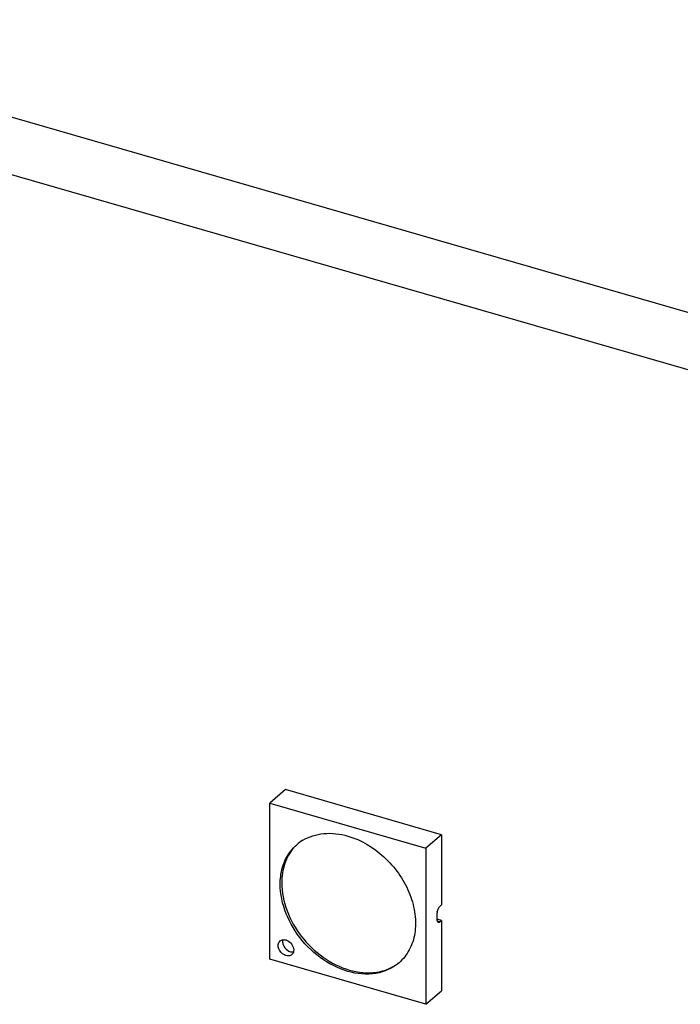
# Model space of a CAD drawing. Header units: millimetres. Extents: x 0 to 210, y 0 to 297.
# Tile 44 of 59: x 119.54 to 123.2, y 218.06 to 223.53. Entities that reach past the tile are written whole.
import ezdxf

# ---------------------------------------------------------------- set-up
doc = ezdxf.new("R2010")
doc.units = ezdxf.units.MM
doc.header["$LTSCALE"] = 19.36
doc.layers.get('0').update_dxf_attribs({"linetype": 'CONTINUOUS'})

msp = doc.modelspace()

# ---------------------------------------------------------------- linework, layer by layer
at = {"color": 7, "linetype": 'CONTINUOUS'}
for p, q in [((130.49329, 219.80805), (95.65024, 229.86637)), ((95.37524, 229.62821), (130.21829, 219.56989)), ((121.01223, 219.25381), (120.92556, 219.17876)), ((121.87825, 219.00352), (121.01223, 219.25352)), ((120.92556, 219.17876), (121.79159, 218.92876)), ((120.92556, 218.31244), (120.92556, 219.17847)), ((121.87825, 219.00352), (121.79159, 218.92847)), ((121.87825, 219.00352), (121.87825, 218.61381)), ((121.79159, 218.92847), (121.79159, 218.06244)), ((121.85342, 218.56344), (121.85376, 218.56954)), ((121.85342, 218.53457), (121.85342, 218.56344)), ((121.8608, 218.5938), (121.86347, 218.59864)), ((121.87009, 218.60674), (121.87825, 218.61381)), ((121.87854, 218.52713), (121.85337, 218.53439)), ((121.85376, 218.52906), (121.85342, 218.53457)), ((121.87825, 218.52721), (121.87009, 218.52014)), ((121.87825, 218.52721), (121.87825, 218.1375)), ((121.79159, 218.06244), (120.92556, 218.31244)), ((121.79159, 218.06244), (121.87825, 218.1375))]:
    msp.add_line(p, q, dxfattribs=at)
at = {"color": 9, "linetype": 'CONTINUOUS'}
msp.add_line((121.87037, 218.52005), (121.8547, 218.52458), dxfattribs=at)
at = {"color": 7, "linetype": 'CONTINUOUS'}
for centre, radius, start, end in [((121.23565, 218.76228), 0.24565, 121.23396, 130.87549), ((121.92281, 218.56206), 0.06946, 168.6809, 173.81526), ((121.02908, 218.35983), 0.02851, 310.97589, 320.81198), ((121.48228, 218.47761), 0.24436, 310.89329, 313.46755)]:
    msp.add_arc(centre, radius, start, end, dxfattribs=at)
for points, knots in [([(121.10827, 218.97232), (121.14309, 218.99344), (121.22833, 219.01931), (121.31543, 219.00819), (121.35857, 218.99573)], [0, 0, 0, 0, 0.4755772, 1, 1, 1, 1]), ([(120.98589, 218.77208), (120.99007, 218.80625), (121.00849, 218.87211), (121.05037, 218.92678), (121.07489, 218.94802)], [0, 0, 0, 0, 0.5148367, 1, 1, 1, 1]), ([(121.35857, 218.99573), (121.43262, 218.97436), (121.57234, 218.88991), (121.689, 218.72648), (121.73301, 218.57836), (121.7367, 218.47116), (121.71046, 218.37434), (121.67269, 218.3214), (121.65039, 218.30026)], [0, 0, 0, 0, 0.26249, 0.534669, 0.6640544, 0.7843363, 0.8953268, 1, 1, 1, 1]), ([(121.05837, 218.93037), (121.03655, 218.90515), (121.00189, 218.84289), (120.99173, 218.77296), (120.99164, 218.73703)], [0, 0, 0, 0, 0.4814017, 1, 1, 1, 1]), ([(121.35857, 218.24518), (121.30346, 218.26109), (121.19626, 218.31729), (121.03536, 218.48111), (120.97241, 218.66191), (120.98589, 218.77208)], [0, 0, 0, 0, 0.250743, 0.5148794, 1, 1, 1, 1]), ([(120.99164, 218.73703), (120.99135, 218.63131), (121.07854, 218.41768), (121.26285, 218.28243), (121.36691, 218.25239)], [0, 0, 0, 0, 0.4939506, 1, 1, 1, 1]), ([(121.86084, 218.51698), (121.85992, 218.51725), (121.8556, 218.51978), (121.85427, 218.52522), (121.85376, 218.52906)], [0, 0, 0, 0, 0.1975831, 1, 1, 1, 1]), ([(121.87009, 218.52014), (121.86932, 218.51948), (121.86673, 218.51748), (121.86307, 218.51634), (121.86084, 218.51698)], [0, 0, 0, 0, 0.3032894, 1, 1, 1, 1]), ([(121.01505, 218.3328), (121.00637, 218.3353), (120.99001, 218.34529), (120.97426, 218.36782), (120.96938, 218.39354), (120.97684, 218.40914), (120.98232, 218.41389)], [0, 0, 0, 0, 0.2648693, 0.5389735, 0.7871756, 1, 1, 1, 1]), ([(120.98232, 218.41389), (120.98701, 218.41796), (120.9956, 218.42127), (121.00408, 218.42121), (121.00634, 218.42102)], [0, 0, 0, 0, 0.7324407, 1, 1, 1, 1]), ([(121.05748, 218.37246), (121.05803, 218.36961), (121.05921, 218.35909), (121.05605, 218.34778), (121.05118, 218.34181)], [0, 0, 0, 0, 0.2739303, 1, 1, 1, 1]), ([(121.04778, 218.3383), (121.04575, 218.33655), (121.03609, 218.33031), (121.02337, 218.3304), (121.01505, 218.3328)], [0, 0, 0, 0, 0.2365391, 1, 1, 1, 1]), ([(121.64225, 218.29289), (121.60682, 218.26221), (121.51082, 218.21999), (121.40864, 218.23072), (121.35857, 218.24518)], [0, 0, 0, 0, 0.4735206, 1, 1, 1, 1]), ([(121.36691, 218.25239), (121.41515, 218.23847), (121.51328, 218.22758), (121.60665, 218.26507), (121.64214, 218.29312)], [0, 0, 0, 0, 0.5260642, 1, 1, 1, 1])]:
    msp.add_open_spline(points, degree=3, knots=knots, dxfattribs=at)
for points in [[(121.85471, 218.57569), (121.85595, 218.58193), (121.85798, 218.58809), (121.8608, 218.5938)], [(121.86347, 218.59864), (121.8653, 218.6016), (121.86745, 218.60446), (121.87009, 218.60674)], [(120.99821, 218.42097), (120.99644, 218.41481), (120.99639, 218.40805), (120.99755, 218.40175)], [(120.99755, 218.40175), (120.99867, 218.39567), (121.00092, 218.38973), (121.00392, 218.38433)], [(121.00634, 218.42102), (121.00928, 218.42078), (121.01221, 218.42022), (121.01505, 218.4194)], [(121.01505, 218.4194), (121.03532, 218.41355), (121.05351, 218.39318), (121.05748, 218.37246)], [(121.00392, 218.38433), (121.01008, 218.37322), (121.01995, 218.36348), (121.03134, 218.35785)], [(121.03134, 218.35785), (121.03414, 218.35647), (121.03706, 218.35531), (121.04005, 218.35445)], [(121.04005, 218.35445), (121.0454, 218.3529), (121.05117, 218.35227), (121.05669, 218.35297)]]:
    msp.add_open_spline(points, degree=3, dxfattribs=at)

doc.saveas('drawing.dxf')
